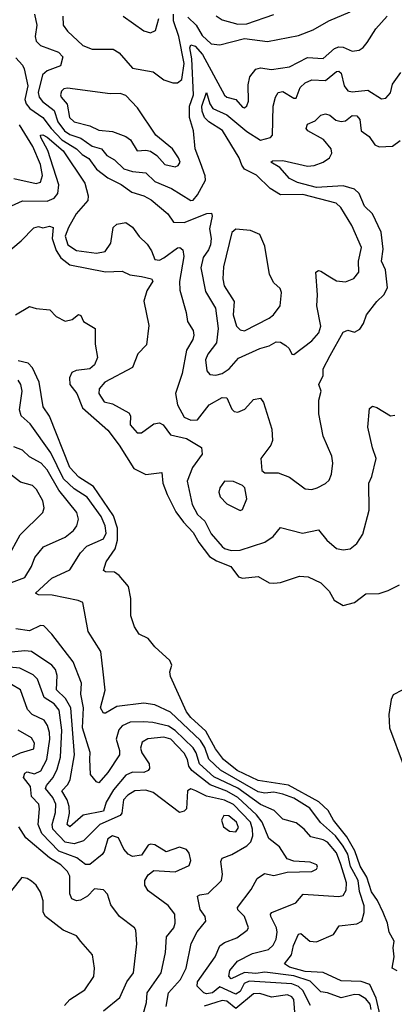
# Model space of a CAD drawing. Extents: x 1603745 to 1745082, y 385868 to 533966.
# Tile 252 of 256: x 1678802 to 1680472, y 424544 to 428930. Entities that reach past the tile are written whole.
import ezdxf

# ---------------------------------------------------------------- set-up
doc = ezdxf.new("R2010")
doc.units = 0

msp = doc.modelspace()

# ---------------------------------------------------------------- linework, layer by layer
at = {"layer": '0CON20XD'}
for points in [[(1678867.5, 428955), (1678877.8, 428905), (1678871.4, 428855), (1678874.7, 428834.7), (1678895, 428814.6), (1678975.6, 428785.6), (1678994.5, 428765), (1678984, 428725), (1678925, 428701.9), (1678904, 428685), (1678884.5, 428605), (1678888.8, 428585), (1678903.6, 428565), (1678955, 428525.7), (1678972.4, 428475), (1679002.2, 428435), (1679025, 428419.1), (1679075, 428401.7), (1679125, 428366.3), (1679167.1, 428355), (1679190.9, 428325), (1679225, 428306.1), (1679266.2, 428266.2), (1679305, 428253.8), (1679365, 428247.4), (1679405, 428209.1), (1679478.1, 428178.1), (1679565, 428123.9), (1679575, 428125.5), (1679595, 428149.5), (1679629.8, 428215), (1679628.6, 428235), (1679608.1, 428291.9), (1679584.1, 428355), (1679577.5, 428435), (1679559, 428495), (1679559.8, 428545), (1679577.1, 428595), (1679569.7, 428755), (1679560.1, 428805), (1679565, 428817.8), (1679585, 428812.1), (1679616.8, 428775), (1679715, 428593.1), (1679725, 428584.2), (1679765, 428574), (1679795, 428540), (1679805, 428537.5), (1679814.4, 428545.6), (1679822.6, 428567.4), (1679820.6, 428639.4), (1679827.8, 428675), (1679855, 428710), (1679875, 428715.4), (1679925, 428708), (1680005, 428719.6), (1680085, 428761.7), (1680155, 428757.5), (1680205, 428801.4), (1680225, 428809.7), (1680245, 428807.6), (1680285, 428790.4), (1680315, 428793.8), (1680334.2, 428805.8), (1680351.7, 428828.3), (1680390.1, 428889.9), (1680440, 428945)], [(1678994.2, 428945), (1678995.9, 428905), (1679015, 428878.2), (1679083.8, 428815), (1679125, 428798.8), (1679218.3, 428798.3), (1679245, 428781.8), (1679305, 428714.4), (1679397.4, 428697.4), (1679445, 428662.3), (1679485, 428648.9), (1679505, 428649.2), (1679525, 428663.5), (1679534.6, 428735), (1679511.5, 428855), (1679487.1, 428925), (1679488.3, 428955)], [(1679263.3, 428945), (1679355, 428880.9), (1679385, 428871.5), (1679407.6, 428882.4), (1679421.9, 428935)], [(1679551.3, 428941.3), (1679588.1, 428905), (1679615, 428859), (1679655, 428822.9), (1679695, 428817.9), (1679805, 428845.5), (1679907.4, 428832.6), (1680045, 428859.7), (1680111.1, 428885), (1680180.8, 428925), (1680275, 428964.6)], [(1679677.4, 428947.4), (1679705, 428929.7), (1679775, 428910), (1679815, 428911.9), (1679935, 428953.6)], [(1678785, 428760), (1678815, 428728.1), (1678821.5, 428711.5), (1678838.1, 428635), (1678825.5, 428575), (1678831.1, 428555), (1678847.1, 428535), (1678905, 428494.4), (1678941.6, 428445), (1678989.7, 428395), (1679054.9, 428354.9), (1679079.8, 428329.8), (1679110.9, 428310.9), (1679143.8, 428263.8), (1679194.8, 428224.8), (1679255, 428196.2), (1679301.5, 428161.5), (1679355.2, 428145.2), (1679388.1, 428128.1), (1679462.3, 428065), (1679488.3, 428028.3), (1679535, 428026.1), (1679636.3, 428066.3), (1679657.9, 428067.9), (1679660.4, 428055), (1679649, 427999), (1679655.8, 427955), (1679652.2, 427927.8), (1679644.1, 427905), (1679620, 427870), (1679609.4, 427825), (1679629.8, 427719.8), (1679674.7, 427645), (1679687.2, 427555), (1679679.3, 427490.7), (1679640.2, 427439.8), (1679631, 427415), (1679636.3, 427366.3), (1679649.2, 427349.2), (1679676.5, 427346.5), (1679705, 427354.2), (1679735.4, 427375), (1679777.3, 427422.7), (1679872, 427465), (1679915, 427476.5), (1679945, 427495.5), (1679965, 427493.5), (1679989.1, 427479.1), (1680003.3, 427465), (1680015, 427440), (1680025, 427438), (1680105, 427500), (1680136.2, 427535), (1680145.2, 427565), (1680126.6, 427655), (1680130.5, 427705), (1680122.9, 427805), (1680135, 427812.1), (1680145, 427809.7), (1680185.4, 427785)], [(1680185.4, 427785), (1680215, 427766.7), (1680255, 427762.1), (1680292.2, 427777.8), (1680313.6, 427805), (1680313.1, 427855), (1680325.7, 427915), (1680282.5, 428012.5), (1680233.9, 428093.9), (1680212.8, 428112.8), (1680065, 428151.7), (1679965, 428150.2), (1679918.2, 428178.2), (1679857.5, 428237.5), (1679805, 428264.1), (1679791.8, 428281.8), (1679781.3, 428315), (1679706.9, 428436.9), (1679645.6, 428475), (1679626.1, 428495), (1679615, 428522.2), (1679614, 428545), (1679635, 428605.8), (1679649.8, 428555), (1679663.6, 428535), (1679725, 428505.6), (1679815, 428431.7), (1679875, 428393.4), (1679920.8, 428405), (1679929.4, 428415), (1679932.4, 428545), (1679942.9, 428585), (1679954.7, 428605), (1679975, 428610.2), (1680025, 428580.8), (1680035, 428581.1), (1680052.8, 428627.2), (1680075, 428649.1), (1680105, 428661.7), (1680165, 428659.4), (1680215, 428698.5), (1680225, 428700), (1680235, 428691.1), (1680248.4, 428635), (1680265, 428613.1), (1680285, 428608.4), (1680355, 428616), (1680415, 428577.1), (1680435, 428580), (1680455.4, 428604.6), (1680465, 428643.3), (1680501.4, 428695)], [(1679495, 428274.7), (1679509.2, 428280.8), (1679516.8, 428295), (1679510.4, 428315), (1679483.8, 428355), (1679409.6, 428415), (1679327.9, 428537.9), (1679275, 428592.2), (1679250.6, 428600.6), (1679205, 428599.7), (1679015.4, 428624.6), (1678998.5, 428621.5), (1678988.5, 428611.5), (1678983.3, 428595), (1678986.8, 428585), (1679013.6, 428553.6), (1679024.1, 428495), (1679045, 428475.3), (1679115, 428456.6), (1679155, 428437.2), (1679215, 428431.9), (1679275, 428409.2), (1679295.4, 428395), (1679325, 428345.6), (1679365, 428348.8), (1679385, 428343.8), (1679414, 428325), (1679448.6, 428285), (1679495, 428274.7)], [(1678765, 428100.8), (1678815, 428122.8), (1678925, 428121.2), (1678955, 428134.8), (1678972.2, 428155), (1678976.4, 428195), (1678927.3, 428347.3), (1678895.4, 428405), (1678895, 428415.4), (1678905, 428417), (1678925, 428406.8), (1678995, 428346.2), (1679091.9, 428201.9), (1679106.7, 428145), (1679105.8, 428125), (1679053.9, 428065), (1679019.1, 428005), (1679005.1, 427965), (1679016.4, 427926.4), (1679055, 427902.1), (1679145, 427889.8), (1679182.5, 427897.5), (1679208.1, 427935), (1679218.2, 428005), (1679235, 428018.5), (1679275, 428027.1), (1679305, 428005.5), (1679334.1, 427964.1), (1679369.7, 427929.7), (1679390, 427900), (1679405, 427861.8), (1679425, 427859.4), (1679445, 427868.8), (1679505, 427913.8), (1679515.3, 427915.3), (1679529.1, 427905), (1679534.2, 427875), (1679514, 427764), (1679515.3, 427725), (1679544.6, 427625), (1679550, 427585), (1679575.5, 427545), (1679579.1, 427525), (1679573.9, 427505), (1679545, 427458.6), (1679526.4, 427353.6), (1679496.1, 427265), (1679505.3, 427215), (1679535, 427159.1), (1679565, 427145.4), (1679595, 427147.9), (1679646.7, 427215), (1679705, 427246.4), (1679725.8, 427245), (1679747.3, 427195), (1679758, 427185), (1679775, 427182.1), (1679805.8, 427195), (1679845, 427238.8), (1679875, 427244.3), (1679888.5, 427225), (1679925.9, 427105.9), (1679928.8, 427055), (1679921.9, 427035), (1679877.1, 426975), (1679881.5, 426921.5), (1679895, 426910.8), (1679955, 426911.5), (1680005, 426892.9), (1680075, 426839.5), (1680105, 426837.9), (1680128, 426845), (1680166.2, 426863.8), (1680181.7, 426878.3), (1680192.5, 426905), (1680198.8, 426955), (1680193.5, 426985), (1680155.4, 427075), (1680135.4, 427175), (1680136.4, 427235), (1680146.5, 427275), (1680135.6, 427305), (1680154.5, 427345), (1680154.6, 427375), (1680186.6, 427433.4), (1680245, 427538.1), (1680265, 427546.9), (1680295, 427538.6), (1680318.6, 427551.4), (1680335, 427576.2), (1680348.9, 427615), (1680394.5, 427675), (1680425.2, 427704.8), (1680441.8, 427735), (1680432.5, 427815), (1680415.3, 427855), (1680422.3, 427907.8), (1680413.5, 427983.5), (1680375.4, 428065), (1680339, 428099), (1680315.2, 428155.2), (1680295, 428174.6), (1680245, 428190.2), (1680125, 428182.8), (1680040.6, 428205), (1680005, 428222), (1679961.4, 428271.4), (1679921.2, 428295), (1679928.8, 428301.2), (1679975, 428302.5), (1680085, 428277.8), (1680115, 428280.4), (1680155, 428295.6), (1680184.1, 428315), (1680194.3, 428335), (1680190.4, 428355), (1680156.5, 428396.5), (1680086.4, 428435), (1680078.8, 428445), (1680084.8, 428465.2), (1680119.9, 428480.1), (1680145, 428504.5), (1680165, 428510), (1680185, 428504.5), (1680212, 428482), (1680235, 428476.7), (1680255, 428479.1), (1680285, 428502.9), (1680305, 428501.8), (1680318.4, 428485), (1680324.8, 428434.8), (1680360.2, 428410.3), (1680385, 428372.3), (1680405, 428363.8), (1680465, 428366.1), (1680498.8, 428391.2)], [(1678775, 428223.1), (1678875, 428200.8), (1678895, 428205.6), (1678904.3, 428235.7), (1678893.9, 428285), (1678860.4, 428365), (1678801.1, 428461.1)], [(1678715, 427866.7), (1678808.2, 427945), (1678865, 428002.7), (1678885, 428009.1), (1678905, 428003.5), (1678935, 428010.4), (1678950.8, 428005), (1678946.6, 427955), (1678965, 427902.2), (1678985, 427869), (1679025, 427837.3), (1679185, 427807), (1679259.4, 427809.4), (1679292.9, 427792.9), (1679345, 427785.8), (1679390, 427775), (1679395.5, 427765), (1679368.3, 427721.7), (1679356.1, 427676.1), (1679377.4, 427567.4), (1679368, 427482), (1679328.9, 427441.1), (1679305, 427380), (1679182, 427315), (1679156.7, 427285), (1679154.7, 427264.7), (1679178.4, 427228.4), (1679215, 427219.4), (1679288.7, 427178.7), (1679296, 427165), (1679294.4, 427125), (1679325, 427089.2), (1679345, 427089.2), (1679400, 427130), (1679425, 427134), (1679441.5, 427125), (1679475, 427080.4), (1679546.2, 427065), (1679612, 427025), (1679615.4, 426995), (1679571.9, 426935), (1679549.3, 426875), (1679571, 426771), (1679595, 426725.4), (1679626.8, 426696.8), (1679655, 426639.2), (1679705, 426583.4), (1679715, 426574.3), (1679745, 426565.3), (1679785, 426567.3), (1679895, 426603.4), (1679932.4, 426627.6), (1679965, 426667.5), (1680063.4, 426643.4), (1680135, 426657.3), (1680171.4, 426611.4), (1680214, 426574), (1680245, 426567.9), (1680275, 426573.1), (1680305, 426596.2), (1680332.4, 426637.6), (1680360.5, 426745), (1680358.6, 426865), (1680372, 426895), (1680392, 426975), (1680375, 427022.5), (1680354.6, 427115), (1680361.4, 427198.6), (1680375, 427208.8), (1680395, 427202.9), (1680455, 427166), (1680475, 427168.8)], [(1679805, 427544.2), (1679915, 427600.3), (1679934.1, 427615.9), (1679962.7, 427655), (1679970, 427715), (1679963.2, 427733.2), (1679935, 427757.1), (1679916.1, 427795), (1679895, 427921.2), (1679872.4, 427972.4), (1679831.4, 427991.4), (1679765, 427996.2), (1679748.6, 427981.4), (1679711.2, 427828.8), (1679707.4, 427775), (1679713.9, 427745), (1679759, 427675), (1679754.4, 427615), (1679769.4, 427565), (1679785, 427548.2), (1679805, 427544.2)], [(1678782.5, 427615), (1678845, 427652.5), (1678875, 427643.3), (1678937, 427637), (1678965, 427607.5), (1679005, 427586.7), (1679035.9, 427594.1), (1679063.6, 427616.4), (1679075, 427612.5), (1679086.7, 427585), (1679138.8, 427555), (1679138, 427485), (1679149.2, 427425), (1679135, 427392.3), (1679115, 427375.4), (1679053.4, 427366.6), (1679035, 427358.5), (1679023.4, 427335), (1679025.4, 427305), (1679056.2, 427265), (1679081.7, 427201.7), (1679195, 427102.1), (1679245.6, 427035), (1679310.9, 426930.9), (1679365, 426904), (1679435, 426913.3), (1679440, 426865), (1679458.9, 426815), (1679498.5, 426738.5), (1679531.7, 426691.7), (1679575.6, 426645.6), (1679600.5, 426600.5), (1679648.4, 426538.4), (1679679.6, 426519.6), (1679744.1, 426494.1), (1679777.7, 426447.7), (1679795, 426441.8), (1679865, 426449.2), (1679915, 426421.4), (1679935, 426420), (1679965, 426422.9), (1680049.1, 426450.9), (1680088.2, 426448.2), (1680145, 426422), (1680181.4, 426385), (1680203.6, 426343.6), (1680245, 426321.1), (1680295.4, 426334.6), (1680345, 426372.2), (1680405, 426374.6), (1680445, 426387.1), (1680495, 426412)], [(1680485, 424693.3), (1680462.5, 424705), (1680472.5, 424755), (1680466.7, 424795), (1680472.5, 424825), (1680449.1, 424865), (1680441.9, 424905), (1680423, 424953), (1680397, 425007), (1680370.2, 425045), (1680350.3, 425110.3), (1680319.8, 425160.2), (1680297.1, 425227.1), (1680260.4, 425290.4), (1680201.1, 425365), (1680177.7, 425407.7), (1680136.2, 425446.2), (1679999.9, 425519.9), (1679865, 425541.7), (1679771.6, 425585), (1679710.2, 425635), (1679675, 425682.8), (1679631.4, 425761.4), (1679565, 425821), (1679545, 425847.1), (1679473.8, 426005), (1679472, 426025), (1679480, 426055), (1679472, 426075), (1679405, 426136.2), (1679375, 426173.8), (1679335, 426193.3), (1679313.8, 426225), (1679298, 426275), (1679297.6, 426352.4), (1679287.8, 426405), (1679245, 426453.9), (1679225, 426469.3), (1679185, 426470), (1679175.8, 426475.8), (1679187.7, 426515), (1679227.1, 426572.9), (1679238, 426612), (1679238.1, 426665), (1679220.2, 426720.2), (1679130.5, 426850.5), (1679065, 426891.7), (1679025, 426935.5), (1678934.3, 427164.3), (1678906.7, 427205), (1678888.9, 427315), (1678859.6, 427379.6), (1678839.6, 427399.6), (1678795, 427410.3)], [(1680409.5, 424495), (1680391.7, 424571.7), (1680362.6, 424632.6), (1680325, 424645.5), (1680235, 424649.2), (1680155.2, 424685.2), (1680075, 424689.6), (1680005, 424709.8), (1679982, 424725), (1680014.1, 424765), (1680023.3, 424806.7), (1680045, 424856), (1680055, 424859.4), (1680095.5, 424825.5), (1680125, 424822.2), (1680200.8, 424855), (1680225.8, 424894.2), (1680305, 424902.7), (1680327.1, 424915), (1680337.5, 424952.5), (1680337.3, 424982.8), (1680316.8, 425046.8), (1680310.6, 425095), (1680291.5, 425131.5), (1680277.6, 425157.6), (1680265, 425213.1), (1680245, 425248.4), (1680210.1, 425295), (1680143.3, 425353.3), (1680095, 425417.9), (1680025, 425461.8), (1679975, 425480.3), (1679935, 425489.5), (1679895, 425485.1), (1679865, 425491.1), (1679697, 425587), (1679645.8, 425635.8), (1679627.8, 425687.8), (1679608.6, 425718.6), (1679475, 425845.6), (1679405, 425877.8), (1679355, 425885.2), (1679235, 425871), (1679185, 425841.4), (1679175, 425841.4), (1679161.8, 425865), (1679182.9, 425942.9), (1679174.7, 426025), (1679164.1, 426115), (1679107.5, 426205), (1679083.7, 426333.7), (1679063.3, 426343.3), (1678947.1, 426367.1), (1678885, 426367.5), (1678872.5, 426375), (1678945, 426442.5), (1679025, 426479.1), (1679073.1, 426555), (1679100.9, 426585), (1679175, 426617.3), (1679187.1, 426642.9), (1679183.1, 426675), (1679165, 426716.7), (1679102.4, 426802.4), (1679045, 426839.7), (1678996.5, 426885), (1678940.3, 427000.3), (1678849.3, 427129.3), (1678808.8, 427165), (1678801.5, 427191.5), (1678812.6, 427275), (1678806.9, 427305), (1678794.4, 427325)], [(1678765, 426422.6), (1678825.4, 426445), (1678855, 426494.4), (1678869.1, 426535), (1678908.3, 426581.7), (1679005, 426625.3), (1679042.3, 426655), (1679056, 426675), (1679064.7, 426705), (1679056.6, 426735), (1678976.1, 426835), (1678925, 426924.2), (1678897.5, 426955), (1678845, 426983.3), (1678815, 427012.7), (1678775, 427027.5)], [(1678749.2, 426535), (1678803.5, 426635), (1678905, 426734.2), (1678910.4, 426755), (1678905, 426787.5), (1678877.3, 426837.3), (1678858.6, 426855), (1678805, 426870), (1678765, 426900.9)], [(1679785, 426743.3), (1679795, 426747.5), (1679814.2, 426795), (1679806.2, 426845), (1679795.5, 426855.5), (1679755, 426872.5), (1679715, 426874.3), (1679694.4, 426845), (1679690.6, 426825), (1679695.7, 426805), (1679725, 426773.1), (1679785, 426743.3)], [(1680364.3, 424545), (1680345, 424568.3), (1680315, 424586.5), (1680295, 424588.1), (1680235, 424572.6), (1680175, 424595.2), (1680145, 424599.5), (1680096.6, 424646.6), (1680025, 424670.5), (1679895, 424687.7), (1679855, 424680.8), (1679805, 424685.8), (1679745, 424657.9), (1679735, 424670), (1679738.7, 424695), (1679773.7, 424736.3), (1679839.6, 424770.4), (1679911.4, 424788.6), (1679932.9, 424807.1), (1679945.6, 424835), (1679949.6, 424865), (1679946.5, 424885), (1679922.3, 424935), (1679920.4, 424945), (1679926.8, 424953.2), (1680033.2, 424996.8), (1680065.3, 425034.7), (1680225, 425023.8), (1680245, 425028.5), (1680257.7, 425052.3), (1680259.7, 425085), (1680233.4, 425166.6), (1680215, 425218.9), (1680175, 425265.9), (1680155, 425276.4), (1680099.5, 425289.5), (1680070.4, 425325), (1680035, 425352.3), (1679975, 425368.7), (1679937, 425407), (1679875, 425433.9), (1679775, 425506.2), (1679667.8, 425557.8), (1679603.3, 425615), (1679589.1, 425665), (1679576.1, 425686.1), (1679495, 425763.9), (1679465, 425782.9), (1679395, 425799.6), (1679355, 425802.4), (1679295, 425800.5), (1679258.2, 425785), (1679243.9, 425766.1), (1679231.7, 425725), (1679247.6, 425675), (1679247.6, 425655), (1679195, 425576.8), (1679155, 425530.6), (1679144.6, 425534.6), (1679118, 425568), (1679114, 425636), (1679116.2, 425666.2), (1679081.9, 425775), (1679085.7, 425865), (1679073.9, 425925), (1679077.2, 425975), (1679039.8, 426069.8), (1678945, 426193.3), (1678909.7, 426229.7), (1678895, 426231.9), (1678845, 426208.4), (1678785, 426215.9)], [(1680098.6, 424538.6), (1680065, 424606.4), (1680045, 424624), (1680014.7, 424634.7), (1679825, 424647.4), (1679803.2, 424636.8), (1679785, 424601), (1679765, 424589.9), (1679695, 424622.3), (1679662.2, 424595), (1679635, 424591.2), (1679622.3, 424595), (1679593.3, 424625), (1679595.5, 424645), (1679674.1, 424755.9), (1679694.8, 424805.2), (1679715, 424819.7), (1679769.5, 424840.5), (1679816, 424874), (1679822.2, 424885), (1679804.6, 424935), (1679774.6, 424965), (1679772.9, 424975), (1679834.3, 425055.7), (1679861.4, 425105), (1679893.8, 425126.2), (1679935, 425117.9), (1679995, 425133.5), (1680105, 425135.8), (1680125, 425146.7), (1680130, 425155), (1680126.2, 425165), (1680097.9, 425177.9), (1680025, 425182.2), (1679995, 425191.9), (1679960, 425245), (1679913.4, 425283.4), (1679882.6, 425355), (1679857.9, 425387.9), (1679775, 425465.1), (1679725, 425493.7), (1679651.1, 425521.1), (1679569.8, 425585), (1679555.4, 425605), (1679549.6, 425635), (1679535, 425663.2), (1679475.2, 425725), (1679445, 425733.6), (1679372.9, 425727.1), (1679348.2, 425711.8), (1679341.2, 425685), (1679347.1, 425665), (1679378.5, 425615), (1679380.9, 425595), (1679375.5, 425585), (1679355, 425577.1), (1679305, 425578.1), (1679275.8, 425564.2), (1679220.1, 425499.9), (1679187.9, 425445), (1679174.9, 425405.1), (1679085, 425387.1), (1679025, 425335.3), (1679013.7, 425345), (1679023.8, 425395), (1679022.5, 425425), (1679013.3, 425455), (1678989.2, 425495), (1679016.2, 425523.8), (1679027.2, 425545), (1679046.6, 425655), (1679030.1, 425865), (1679005.9, 425905.9), (1678966, 425945), (1678969, 426009), (1678960.8, 426035), (1678945.3, 426055), (1678855, 426116), (1678825, 426119), (1678765, 426113)], [(1679454.4, 424535), (1679464.8, 424595), (1679518.6, 424655), (1679544.2, 424705), (1679566.9, 424815), (1679593, 424867), (1679632.5, 424915), (1679629.5, 424935), (1679607.2, 424967.2), (1679594.6, 425025.4), (1679605, 425032.5), (1679642, 425038), (1679701.8, 425095), (1679706.4, 425123.7), (1679699.5, 425180.5), (1679704.2, 425195.8), (1679748.2, 425211.8), (1679815, 425249.7), (1679832.1, 425267.9), (1679841, 425295), (1679840.6, 425325), (1679830.5, 425355), (1679755, 425434.4), (1679715, 425453.5), (1679635, 425471), (1679586.7, 425495), (1679565, 425503.5), (1679550, 425495), (1679545.6, 425415), (1679535, 425404.2), (1679515, 425399.2), (1679397.3, 425487.3), (1679365, 425497.7), (1679315, 425494.8), (1679283.6, 425476.4), (1679265.2, 425455), (1679256.9, 425395), (1679250, 425385), (1679159, 425345), (1679087.1, 425272.9), (1679045, 425259.5), (1679005, 425266.2), (1678949.5, 425325), (1678946.5, 425345), (1678961.7, 425398.3), (1678962.7, 425435), (1678949.4, 425465), (1678917, 425505), (1678920.7, 425519.2), (1678951.2, 425555), (1678968.9, 425591.1), (1678983.1, 425645), (1678989.7, 425765), (1678977.4, 425855), (1678955, 425883.2), (1678911.3, 425911.3), (1678882, 425992), (1678861.5, 426011.5), (1678801.9, 426041.9), (1678725, 426049.1)], [(1679350.3, 424495), (1679367.3, 424552.7), (1679370.5, 424595), (1679432.9, 424685), (1679452.7, 424775), (1679456.2, 424845), (1679488.5, 424885), (1679495.9, 424905), (1679493.5, 424945), (1679463.7, 424983.7), (1679375, 425048.9), (1679360, 425075), (1679360, 425095), (1679375, 425121.4), (1679399.6, 425140.4), (1679495, 425134.2), (1679557.3, 425162.7), (1679565.5, 425185), (1679556.9, 425216.9), (1679545, 425234.3), (1679515, 425244.3), (1679455, 425223.6), (1679405, 425254.3), (1679385, 425258), (1679375, 425253.3), (1679345, 425207.8), (1679305, 425202.1), (1679285, 425213.5), (1679266.2, 425235), (1679241.9, 425285), (1679215, 425294.5), (1679195, 425280.6), (1679179.2, 425225), (1679169.2, 425210.8), (1679115, 425166.4), (1679095, 425166.4), (1679057.2, 425197.2), (1678976.9, 425226.9), (1678900.9, 425305), (1678884.1, 425345), (1678890.5, 425415), (1678886.8, 425435), (1678855, 425469.6), (1678849.4, 425515), (1678818.2, 425555), (1678825, 425574.4), (1678835, 425579.2), (1678868.6, 425571.4), (1678896, 425584), (1678923.1, 425635), (1678935.9, 425725), (1678934.3, 425755), (1678925.7, 425785.7), (1678910.4, 425810.4), (1678857.1, 425835), (1678836.7, 425856.7), (1678805, 425945.3), (1678765, 425969)], [(1680507.2, 425942.8), (1680467.6, 425922.4), (1680458, 425902), (1680448.1, 425835), (1680450.6, 425775), (1680512.4, 425612.4)], [(1678758.5, 425641.5), (1678805, 425664.6), (1678865, 425682.7), (1678867.4, 425707.4), (1678855, 425731.4), (1678795, 425765.4)], [(1679765, 425312.2), (1679778, 425332), (1679768.8, 425355), (1679735, 425383.1), (1679712.5, 425385), (1679702.1, 425365), (1679710.5, 425335), (1679737.5, 425315), (1679765, 425312.2)], [(1679175.4, 424515), (1679248.8, 424575), (1679279.6, 424645), (1679309.2, 424685), (1679323.9, 424813.9), (1679319.2, 424875), (1679313.8, 424885), (1679247.1, 424935), (1679207.7, 424987.7), (1679192.9, 425035), (1679175, 425054.2), (1679135, 425058.1), (1679104.2, 425025.8), (1679072.7, 425007.3), (1679055, 425005.3), (1679034.7, 425014.7), (1679025.9, 425035.9), (1679025.2, 425115), (1679015.3, 425135), (1678985, 425164.8), (1678935, 425195.9), (1678829.1, 425285), (1678797.3, 425335)], [(1679001, 424539), (1679025, 424565.5), (1679091.9, 424608.1), (1679132.6, 424667.4), (1679135.4, 424705), (1679126.9, 424765), (1679075, 424823.8), (1679055, 424848.6), (1678995, 424874.4), (1678916.9, 424935), (1678907.2, 424955), (1678906.2, 425005), (1678894.4, 425044.4), (1678875.8, 425075), (1678855, 425092), (1678835, 425104.2), (1678811.2, 425108.8), (1678765, 425051.2)], [(1680031.7, 424471.7), (1680024.4, 424565), (1680015, 424577.7), (1679995.9, 424585.9), (1679925, 424576), (1679872.5, 424592.5), (1679845, 424590.5), (1679765, 424525.3), (1679725, 424558.3), (1679705, 424560.7), (1679677.2, 424552.8), (1679625, 424535.4)], [(1680369.5, 424520.5), (1680364.3, 424545)]]:
    msp.add_lwpolyline(points, dxfattribs=at)

doc.saveas('drawing.dxf')
